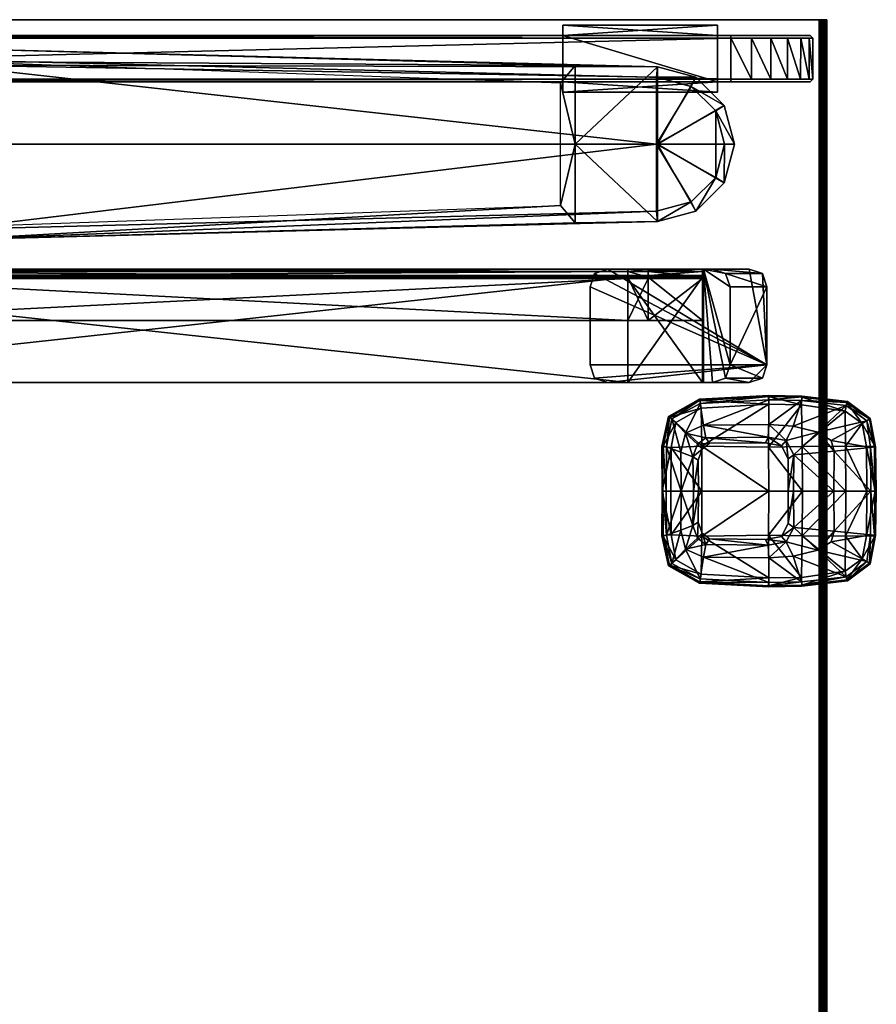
# Model space of a CAD drawing. Header units: inches. Extents: x 491 to 729, y -143 to 65.
# Tile 236 of 256: x 511 to 524, y 17 to 32. Entities that reach past the tile are written whole.
import ezdxf

# ---------------------------------------------------------------- set-up
doc = ezdxf.new("R2010")
doc.units = ezdxf.units.IN
doc.header["$MEASUREMENT"] = 0
doc.layers.add('A-FURN', color=7, linetype='Continuous')
doc.layers.add('CET Default', color=7, linetype='Continuous')
for name, color, linetype, true_color in [('CET color Black', 7, 'Continuous', 0x000000), ('CET color Burlywood2', 7, 'Continuous', 0xedc597), ('CET color Grey23', 7, 'Continuous', 0x393c39), ('CET color Grey51', 7, 'Continuous', 0x768282), ('CET color Grey6', 7, 'Continuous', 0x101010), ('CET color Grey71', 7, 'Continuous', 0xb5b6ba), ('CET color tan', 7, 'Continuous', 0xd4b38d)]:
    doc.layers.add(name, color=color, linetype=linetype, true_color=true_color)

# ---------------------------------------------------------------- blocks, each defined once
blk = doc.blocks.new('*C28')
at = {"layer": 'CET color Black', "linetype": 'Continuous'}
mesh = blk.add_polyface(dxfattribs=at)
corners = [(26.457, -12.566, 27.321), (26.398, -13.612, 27.324), (26.788, -12.617, 27.385), (26.979, -12.653, 27.403), (26.968, -13.604, 27.414), (26.775, -13.611, 27.396), (26.692, -12.129, 27.313), (26.91, -12.342, 27.368), (27.199, -12.268, 27.363), (27.077, -12.523, 27.396), (26.389, -12.554, 27.225), (26.334, -13.613, 27.224), (26.403, -12.557, 27.288), (26.346, -13.613, 27.289), (26.652, -12.082, 27.229), (26.659, -12.093, 27.285), (27.112, -11.98, 27.223), (27.109, -11.997, 27.286), (26.408, -12.557, 27.045), (26.349, -13.61, 27.04), (26.665, -12.097, 27.055), (27.118, -11.996, 27.055), (26.526, -12.579, 26.943), (26.468, -13.613, 26.935), (26.745, -12.192, 26.955), (27.122, -13.61, 26.875), (27.109, -12.588, 26.884), (27.128, -12.122, 26.953), (26.968, -13.604, 27.454), (26.979, -12.653, 27.444), (27.077, -12.523, 27.437), (27.064, -12.709, 27.444), (27.12, -12.052, 27.318)]
mesh.append_faces([[corners[k] for k in face] for face in [(0, 1, 2, 0), (3, 2, 4, 3), (2, 5, 4, 2), (6, 0, 7, 6), (0, 2, 7, 0), (6, 7, 8, 6), (9, 7, 3, 9), (7, 2, 3, 7), (10, 11, 12, 10), (11, 13, 12, 11), (14, 10, 15, 14), (10, 12, 15, 10), (16, 14, 17, 16), (14, 15, 17, 14), (18, 19, 10, 18), (19, 11, 10, 19), (20, 18, 14, 20), (18, 10, 14, 18), (21, 20, 16, 21), (20, 14, 16, 20), (22, 23, 18, 22), (23, 19, 18, 23), (24, 22, 20, 24), (22, 18, 20, 22), (24, 20, 21, 24), (25, 23, 26, 25), (23, 22, 26, 23), (22, 24, 26, 22), (24, 27, 26, 24), (29, 28, 31, 29), (13, 1, 12, 13), (1, 0, 12, 1), (12, 0, 15, 12), (0, 6, 15, 0), (15, 6, 17, 15), (6, 32, 17, 6)]])
mesh.append_faces([[corners[k] for k in face] for face in [(3, 29, 9, 3)]], dxfattribs={"vtx1": -1})
mesh.append_faces([[corners[k] for k in face] for face in [(28, 29, 3, 28), (29, 30, 9, 29)]], dxfattribs={"vtx2": -1})
mesh = blk.add_polyface(dxfattribs=at)
corners = [(27.12, -12.052, 27.318), (26.692, -12.129, 27.313), (27.199, -12.268, 27.363), (27.077, -12.523, 27.396), (27.268, -12.454, 27.389), (26.91, -12.342, 27.368), (27.795, -12.043, 27.318), (27.795, -12.273, 27.364), (27.795, -12.461, 27.392), (27.795, -11.983, 27.211), (27.112, -11.98, 27.223), (27.795, -11.993, 27.28), (27.109, -11.997, 27.286), (27.795, -11.985, 27.06), (27.118, -11.996, 27.055), (27.128, -12.122, 26.953), (26.745, -12.192, 26.955), (27.795, -12.115, 26.952), (27.795, -12.591, 26.886), (27.795, -13.614, 26.87), (27.109, -12.588, 26.884), (27.122, -13.61, 26.875), (27.077, -12.523, 27.437), (27.268, -12.454, 27.43), (27.795, -12.461, 27.433), (27.795, -12.537, 27.434), (28.267, -12.531, 27.432), (26.979, -12.653, 27.444), (27.152, -12.592, 27.438), (27.064, -12.709, 27.444), (27.323, -12.531, 27.432), (27.054, -13.561, 27.454), (27.064, -12.709, 27.563), (27.054, -13.561, 27.563), (27.152, -12.592, 27.563), (27.323, -12.531, 27.563), (27.795, -12.537, 27.563)]
mesh.append_faces([[corners[k] for k in face] for face in [(0, 1, 2, 0), (3, 4, 5, 3), (4, 2, 5, 4), (6, 0, 7, 6), (0, 2, 7, 0), (8, 7, 4, 8), (7, 2, 4, 7), (9, 10, 11, 9), (10, 12, 11, 10), (13, 14, 9, 13), (14, 10, 9, 14), (15, 16, 14, 15), (17, 15, 13, 17), (15, 14, 13, 15), (18, 19, 20, 18), (19, 21, 20, 19), (20, 15, 18, 20), (15, 17, 18, 15), (24, 25, 26, 24), (22, 27, 28, 22), (27, 29, 28, 27), (23, 22, 30, 23), (22, 28, 30, 22), (24, 23, 25, 24), (23, 30, 25, 23), (12, 0, 11, 12), (0, 6, 11, 0)]])
mesh.append_faces([[corners[k] for k in face] for face in [(3, 22, 4, 3), (4, 23, 8, 4), (29, 31, 32, 29), (28, 29, 34, 28), (30, 28, 35, 30), (25, 30, 36, 25)]], dxfattribs={"vtx1": -1})
mesh.append_faces([[corners[k] for k in face] for face in [(22, 23, 4, 22), (23, 24, 8, 23), (31, 33, 32, 31), (29, 32, 34, 29), (28, 34, 35, 28), (30, 35, 36, 30)]], dxfattribs={"vtx2": -1})
mesh = blk.add_polyface(dxfattribs=at)
corners = [(28.898, -12.129, 27.313), (28.68, -12.342, 27.368), (29.133, -12.566, 27.321), (28.802, -12.617, 27.385), (28.47, -12.052, 27.318), (28.391, -12.268, 27.363), (28.513, -12.523, 27.396), (28.322, -12.454, 27.389), (27.795, -12.043, 27.318), (27.795, -12.273, 27.364), (27.795, -12.461, 27.392), (28.938, -12.082, 27.229), (28.931, -12.093, 27.285), (29.201, -12.554, 27.225), (29.187, -12.557, 27.288), (28.478, -11.98, 27.223), (28.481, -11.997, 27.286), (27.795, -11.983, 27.211), (27.795, -11.993, 27.28), (28.925, -12.097, 27.055), (29.182, -12.557, 27.045), (28.472, -11.996, 27.055), (27.795, -11.985, 27.06), (28.845, -12.192, 26.955), (29.064, -12.579, 26.943), (28.462, -12.122, 26.953), (27.795, -12.115, 26.952), (27.795, -12.591, 26.886), (28.481, -12.588, 26.884), (28.322, -12.454, 27.43), (28.513, -12.523, 27.437), (27.795, -12.461, 27.433)]
mesh.append_faces([[corners[k] for k in face] for face in [(0, 1, 2, 0), (1, 3, 2, 1), (4, 5, 0, 4), (5, 1, 0, 5), (6, 1, 7, 6), (1, 5, 7, 1), (8, 9, 4, 8), (9, 5, 4, 9), (10, 7, 9, 10), (7, 5, 9, 7), (11, 12, 13, 11), (12, 14, 13, 12), (15, 16, 11, 15), (16, 12, 11, 16), (17, 18, 15, 17), (18, 16, 15, 18), (19, 11, 20, 19), (11, 13, 20, 11), (21, 15, 19, 21), (15, 11, 19, 15), (22, 17, 21, 22), (17, 15, 21, 17), (23, 19, 24, 23), (19, 20, 24, 19), (25, 21, 23, 25), (21, 19, 23, 21), (26, 22, 25, 26), (22, 21, 25, 22), (27, 26, 25, 27), (28, 25, 23, 28), (12, 0, 14, 12), (0, 2, 14, 0), (16, 4, 12, 16), (4, 0, 12, 4), (18, 8, 16, 18), (8, 4, 16, 8)]])
mesh.append_faces([[corners[k] for k in face] for face in [(7, 10, 29, 7)]], dxfattribs={"vtx1": -1})
mesh.append_faces([[corners[k] for k in face] for face in [(7, 29, 30, 7), (10, 31, 29, 10)]], dxfattribs={"vtx2": -1})
mesh = blk.add_polyface(dxfattribs=at)
corners = [(29.133, -12.566, 27.321), (28.802, -12.617, 27.385), (29.192, -13.612, 27.324), (28.815, -13.611, 27.396), (28.611, -12.653, 27.403), (28.622, -13.604, 27.414), (28.513, -12.523, 27.396), (28.68, -12.342, 27.368), (29.201, -12.554, 27.225), (29.187, -12.557, 27.288), (29.256, -13.613, 27.224), (29.244, -13.613, 27.289), (29.182, -12.557, 27.045), (29.241, -13.61, 27.04), (29.064, -12.579, 26.943), (29.122, -13.613, 26.935), (27.795, -12.591, 26.886), (28.481, -12.588, 26.884), (27.795, -13.614, 26.87), (28.468, -13.61, 26.875), (28.462, -12.122, 26.953), (28.845, -12.192, 26.955), (28.611, -12.653, 27.444), (28.622, -13.604, 27.454), (28.513, -12.523, 27.437), (28.322, -12.454, 27.389), (28.536, -13.561, 27.454), (28.526, -12.709, 27.444), (28.438, -12.592, 27.438), (28.322, -12.454, 27.43), (28.267, -12.531, 27.432), (27.795, -12.461, 27.433), (28.536, -13.561, 27.563), (28.526, -12.709, 27.563), (28.438, -12.592, 27.563), (28.267, -12.531, 27.563), (27.795, -12.537, 27.434), (27.795, -12.537, 27.563)]
mesh.append_faces([[corners[k] for k in face] for face in [(0, 1, 2, 0), (1, 3, 2, 1), (4, 5, 1, 4), (5, 3, 1, 5), (6, 4, 7, 6), (4, 1, 7, 4), (8, 9, 10, 8), (9, 11, 10, 9), (12, 8, 13, 12), (8, 10, 13, 8), (14, 12, 15, 14), (12, 13, 15, 12), (16, 17, 18, 16), (17, 19, 18, 17), (17, 16, 20, 17), (19, 17, 15, 19), (17, 14, 15, 17), (14, 17, 21, 14), (23, 22, 26, 23), (22, 27, 26, 22), (22, 24, 27, 22), (24, 28, 27, 24), (24, 29, 28, 24), (29, 30, 28, 29), (29, 31, 30, 29), (9, 0, 11, 9), (0, 2, 11, 0)]])
mesh.append_faces([[corners[k] for k in face] for face in [(4, 6, 22, 4), (6, 25, 24, 6), (26, 27, 32, 26), (27, 28, 33, 27), (28, 30, 34, 28), (30, 36, 35, 30)]], dxfattribs={"vtx1": -1})
mesh.append_faces([[corners[k] for k in face] for face in [(4, 22, 23, 4), (6, 24, 22, 6), (27, 33, 32, 27), (28, 34, 33, 28), (30, 35, 34, 30), (36, 37, 35, 36)]], dxfattribs={"vtx2": -1})
mesh = blk.add_polyface(dxfattribs=at)
corners = [(27.795, -13.992, 27.429), (27.242, -13.993, 27.425), (27.795, -14.607, 27.406), (26.398, -13.612, 27.324), (26.407, -14.114, 27.323), (26.775, -13.611, 27.396), (26.8, -13.987, 27.399), (26.968, -13.604, 27.414), (27.02, -13.878, 27.415), (26.893, -14.361, 27.406), (26.788, -12.617, 27.385), (26.334, -13.613, 27.224), (26.343, -14.119, 27.222), (26.346, -13.613, 27.289), (26.356, -14.122, 27.288), (26.349, -13.61, 27.04), (26.36, -14.119, 27.038), (26.468, -13.613, 26.935), (26.476, -14.114, 26.936), (27.795, -13.614, 26.87), (27.795, -14.126, 26.872), (27.122, -13.61, 26.875), (27.111, -14.122, 26.876), (27.795, -13.992, 27.469), (27.242, -13.993, 27.466), (27.02, -13.878, 27.456), (26.968, -13.604, 27.454), (26.979, -12.653, 27.403), (27.3, -13.91, 27.464), (27.795, -13.909, 27.467), (27.054, -13.561, 27.454), (27.1, -13.806, 27.455), (27.064, -12.709, 27.444), (27.3, -13.91, 27.563), (27.054, -13.561, 27.563), (27.1, -13.806, 27.563)]
mesh.append_faces([[corners[k] for k in face] for face in [(0, 1, 2, 0), (3, 4, 5, 3), (4, 6, 5, 4), (7, 5, 8, 7), (5, 6, 8, 5), (1, 8, 9, 1), (8, 6, 9, 8), (3, 5, 10, 3), (11, 12, 13, 11), (12, 14, 13, 12), (15, 16, 11, 15), (16, 12, 11, 16), (17, 18, 15, 17), (18, 16, 15, 18), (19, 20, 21, 19), (20, 22, 21, 20), (22, 18, 21, 22), (18, 17, 21, 18), (24, 23, 28, 24), (23, 29, 28, 23), (26, 25, 30, 26), (25, 31, 30, 25), (25, 24, 31, 25), (24, 28, 31, 24), (26, 30, 32, 26), (14, 4, 13, 14), (4, 3, 13, 4)]])
mesh.append_faces([[corners[k] for k in face] for face in [(0, 23, 1, 0), (8, 25, 7, 8), (1, 24, 8, 1), (7, 26, 27, 7), (28, 29, 33, 28), (30, 31, 34, 30), (31, 28, 35, 31)]], dxfattribs={"vtx1": -1})
mesh.append_faces([[corners[k] for k in face] for face in [(23, 24, 1, 23), (25, 26, 7, 25), (24, 25, 8, 24), (31, 35, 34, 31), (28, 33, 35, 28)]], dxfattribs={"vtx2": -1})
mesh = blk.add_polyface(dxfattribs=at)
corners = [(27.795, -13.992, 27.429), (27.795, -14.607, 27.406), (28.348, -13.993, 27.425), (29.192, -13.612, 27.324), (28.815, -13.611, 27.396), (29.183, -14.114, 27.323), (28.79, -13.987, 27.399), (28.622, -13.604, 27.414), (28.57, -13.878, 27.415), (28.697, -14.361, 27.406), (29.256, -13.613, 27.224), (29.244, -13.613, 27.289), (29.247, -14.119, 27.222), (29.234, -14.122, 27.288), (29.241, -13.61, 27.04), (29.23, -14.119, 27.038), (29.122, -13.613, 26.935), (29.114, -14.114, 26.936), (27.795, -13.614, 26.87), (28.468, -13.61, 26.875), (27.795, -14.126, 26.872), (28.479, -14.122, 26.876), (27.795, -13.992, 27.469), (28.348, -13.993, 27.466), (28.57, -13.878, 27.456), (28.622, -13.604, 27.454), (28.611, -12.653, 27.403), (27.795, -13.909, 27.467), (28.29, -13.91, 27.464), (28.49, -13.806, 27.455), (28.536, -13.561, 27.454), (27.795, -13.909, 27.563), (28.29, -13.91, 27.563), (28.49, -13.806, 27.563), (28.536, -13.561, 27.563), (27.3, -13.91, 27.563)]
mesh.append_faces([[corners[k] for k in face] for face in [(0, 1, 2, 0), (3, 4, 5, 3), (4, 6, 5, 4), (7, 8, 4, 7), (8, 6, 4, 8), (2, 9, 8, 2), (9, 6, 8, 9), (10, 11, 12, 10), (11, 13, 12, 11), (14, 10, 15, 14), (10, 12, 15, 10), (16, 14, 17, 16), (14, 15, 17, 14), (18, 19, 20, 18), (19, 21, 20, 19), (21, 19, 17, 21), (19, 16, 17, 19), (22, 23, 27, 22), (23, 28, 27, 23), (24, 25, 29, 24), (25, 30, 29, 25), (23, 24, 28, 23), (24, 29, 28, 24), (11, 3, 13, 11), (3, 5, 13, 3)]])
mesh.append_faces([[corners[k] for k in face] for face in [(0, 2, 22, 0), (8, 7, 24, 8), (2, 8, 23, 2), (7, 26, 25, 7), (27, 28, 31, 27), (29, 30, 33, 29), (28, 29, 32, 28)]], dxfattribs={"vtx1": -1})
mesh.append_faces([[corners[k] for k in face] for face in [(2, 23, 22, 2), (7, 25, 24, 7), (8, 24, 23, 8), (28, 32, 31, 28), (30, 34, 33, 30), (29, 33, 32, 29), (27, 31, 35, 27)]], dxfattribs={"vtx2": -1})
mesh = blk.add_polyface(dxfattribs=at)
corners = [(27.126, -15.169, 27.32), (27.795, -15.173, 27.32), (27.185, -14.611, 27.406), (27.795, -14.607, 27.406), (27.242, -13.993, 27.425), (26.718, -15.11, 27.314), (27.02, -14.563, 27.406), (26.485, -14.796, 27.318), (26.893, -14.361, 27.406), (26.407, -14.114, 27.323), (26.8, -13.987, 27.399), (26.426, -14.814, 27.226), (26.683, -15.161, 27.225), (26.442, -14.818, 27.287), (26.691, -15.152, 27.284), (26.343, -14.119, 27.222), (26.356, -14.122, 27.288), (26.44, -14.805, 27.047), (26.694, -15.15, 27.067), (26.36, -14.119, 27.038), (26.573, -14.78, 26.944), (26.762, -15.041, 26.955), (26.476, -14.114, 26.936), (27.795, -14.789, 26.897), (27.795, -15.109, 26.953), (27.108, -14.785, 26.894), (27.11, -15.103, 26.953), (27.795, -14.126, 26.872), (27.111, -14.122, 26.876), (27.795, -15.235, 27.29), (27.12, -15.228, 27.287)]
mesh.append_faces([[corners[k] for k in face] for face in [(0, 1, 2, 0), (1, 3, 2, 1), (4, 2, 3, 4), (5, 0, 6, 5), (0, 2, 6, 0), (7, 5, 8, 7), (5, 6, 8, 5), (9, 7, 10, 9), (7, 8, 10, 7), (4, 8, 2, 4), (8, 6, 2, 8), (11, 12, 13, 11), (12, 14, 13, 12), (15, 11, 16, 15), (11, 13, 16, 11), (17, 18, 11, 17), (18, 12, 11, 18), (19, 17, 15, 19), (17, 11, 15, 17), (20, 21, 17, 20), (21, 18, 17, 21), (22, 20, 19, 22), (20, 17, 19, 20), (23, 24, 25, 23), (24, 26, 25, 24), (27, 23, 28, 27), (23, 25, 28, 23), (25, 20, 28, 25), (20, 22, 28, 20), (26, 21, 25, 26), (21, 20, 25, 21), (29, 1, 30, 29), (1, 0, 30, 1), (30, 0, 14, 30), (0, 5, 14, 0), (14, 5, 13, 14), (5, 7, 13, 5), (13, 7, 16, 13), (7, 9, 16, 7)]])
mesh = blk.add_polyface(dxfattribs=at)
corners = [(28.464, -15.169, 27.32), (28.405, -14.611, 27.406), (27.795, -15.173, 27.32), (27.795, -14.607, 27.406), (28.348, -13.993, 27.425), (28.872, -15.11, 27.314), (28.57, -14.563, 27.406), (29.105, -14.796, 27.318), (28.697, -14.361, 27.406), (29.183, -14.114, 27.323), (28.79, -13.987, 27.399), (29.164, -14.814, 27.226), (29.148, -14.818, 27.287), (28.907, -15.161, 27.225), (28.899, -15.152, 27.284), (29.247, -14.119, 27.222), (29.234, -14.122, 27.288), (29.15, -14.805, 27.047), (28.896, -15.15, 27.067), (29.23, -14.119, 27.038), (29.017, -14.78, 26.944), (28.828, -15.041, 26.955), (29.114, -14.114, 26.936), (27.795, -14.789, 26.897), (28.482, -14.785, 26.894), (27.795, -15.109, 26.953), (28.48, -15.103, 26.953), (27.795, -14.126, 26.872), (28.479, -14.122, 26.876), (28.47, -15.228, 27.287), (27.795, -15.235, 27.29)]
mesh.append_faces([[corners[k] for k in face] for face in [(0, 1, 2, 0), (1, 3, 2, 1), (3, 1, 4, 3), (5, 6, 0, 5), (6, 1, 0, 6), (7, 8, 5, 7), (8, 6, 5, 8), (9, 10, 7, 9), (10, 8, 7, 10), (4, 1, 8, 4), (1, 6, 8, 1), (11, 12, 13, 11), (12, 14, 13, 12), (15, 16, 11, 15), (16, 12, 11, 16), (17, 11, 18, 17), (11, 13, 18, 11), (19, 15, 17, 19), (15, 11, 17, 15), (20, 17, 21, 20), (17, 18, 21, 17), (22, 19, 20, 22), (19, 17, 20, 19), (23, 24, 25, 23), (24, 26, 25, 24), (27, 28, 23, 27), (28, 24, 23, 28), (24, 28, 20, 24), (28, 22, 20, 28), (26, 24, 21, 26), (24, 20, 21, 24), (29, 0, 30, 29), (0, 2, 30, 0), (14, 5, 29, 14), (5, 0, 29, 5), (12, 7, 14, 12), (7, 5, 14, 7), (16, 9, 12, 16), (9, 7, 12, 9)]])
at = {"layer": 'CET color Burlywood2', "linetype": 'Continuous'}
mesh = blk.add_polyface(dxfattribs=at)
corners = [(35, 14.5, 28.5), (35, -14.382, 28.5), (35, -14.382, 27.563), (35, 14.5, 27.563)]
mesh.append_faces([[corners[k] for k in face] for face in [(0, 2, 3, 0)]], dxfattribs={"vtx0": -1, "vtx3": -1})
mesh.append_faces([[corners[k] for k in face] for face in [(0, 1, 2, 0)]], dxfattribs={"vtx2": -1})
mesh = blk.add_polyface(dxfattribs=at)
corners = [(35, -14.382, 27.563), (35, -14.478, 27.585), (35, -14.462, 27.572), (35, -14.444, 27.562), (35, -14.423, 27.557), (35, -14.402, 27.558), (-35, -14.382, 27.563), (-35, -14.417, 28.49), (-35, -14.382, 28.5), (-35, -14.449, 28.473), (-35, -14.478, 28.449), (-35, -14.5, 28.42), (-35, -14.5, 27.643), (-35, -14.497, 27.622), (-35, -14.49, 27.603), (-35, -14.478, 27.585), (-35, -14.462, 27.572), (-35, -14.444, 27.562), (-35, -14.423, 27.557), (-35, -14.402, 27.558), (35, -14.382, 28.5), (35, -14.417, 28.49), (35, -14.449, 28.473), (35, -14.478, 28.449), (35, -14.5, 28.42), (35, -14.5, 27.643), (35, -14.497, 27.622), (35, -14.49, 27.603)]
mesh.append_faces([[corners[k] for k in face] for face in [(0, 1, 2, 0), (0, 2, 3, 0), (0, 3, 4, 0), (6, 9, 7, 6), (6, 10, 9, 6), (6, 11, 10, 6), (6, 12, 11, 6), (6, 13, 12, 6), (6, 16, 15, 6), (6, 17, 16, 6), (6, 18, 17, 6), (0, 21, 22, 0), (0, 22, 23, 0), (0, 23, 24, 0), (0, 24, 25, 0), (0, 25, 26, 0)]], dxfattribs={"vtx0": -1, "vtx2": -1, "vtx3": -1})
mesh.append_faces([[corners[k] for k in face] for face in [(0, 4, 5, 0), (6, 7, 8, 6), (6, 15, 14, 6), (0, 8, 20, 0), (20, 7, 21, 20), (21, 9, 22, 21), (22, 10, 23, 22), (23, 11, 24, 23), (24, 12, 25, 24), (25, 13, 26, 25), (26, 14, 27, 26), (27, 15, 1, 27), (1, 16, 2, 1), (2, 17, 3, 2), (3, 18, 4, 3), (4, 19, 5, 4), (5, 6, 0, 5), (0, 26, 27, 0)]], dxfattribs={"vtx0": -1, "vtx3": -1})
mesh.append_faces([[corners[k] for k in face] for face in [(6, 14, 13, 6), (6, 19, 18, 6), (0, 6, 8, 0), (20, 8, 7, 20), (21, 7, 9, 21), (22, 9, 10, 22), (23, 10, 11, 23), (24, 11, 12, 24), (25, 12, 13, 25), (26, 13, 14, 26), (27, 14, 15, 27), (1, 15, 16, 1), (2, 16, 17, 2), (3, 17, 18, 3), (4, 18, 19, 4), (5, 19, 6, 5), (0, 20, 21, 0), (0, 27, 1, 0)]], dxfattribs={"vtx2": -1})
at = {"layer": 'CET color Grey23', "linetype": 'Continuous'}
mesh = blk.add_polyface(dxfattribs=at)
corners = [(30.571, 1.045, 26.69), (31.016, 1.045, 26.928), (30.541, 1.045, 26.824), (27.752, 1.045, 26.59), (28.798, 1.045, 27.04), (27.752, 1.044, 27.039), (29.582, 1.045, 26.59), (30.095, 1.045, 26.729), (29.582, 1.044, 26.728), (27.173, 1.045, 26.59), (27.173, 1.044, 27.038), (29.506, 1.044, 26.728), (29.506, 1.044, 26.971), (28.798, 1.045, 26.59), (31.091, -11.771, 26.731), (31.092, -11.457, 26.718), (31.078, -11.457, 26.684), (31.077, -11.771, 26.697), (31.044, -11.457, 26.67), (31.044, -11.771, 26.683), (30.401, -11.457, 26.67), (30.401, -11.771, 26.683), (30.401, -11.457, 26.572), (30.401, -11.771, 26.585), (31.063, -11.457, 26.572), (31.063, -11.771, 26.585), (31.153, -11.457, 26.609), (31.152, -11.771, 26.622), (31.19, -11.457, 26.698), (31.189, -11.771, 26.711), (31.187, -11.457, 27.368), (29.457, -11.457, 27.394), (29.457, 3.269, 27.394), (31.044, 3.269, 27.394), (31.044, -11.457, 27.394), (31.076, 3.269, 27.381), (31.076, -11.457, 27.381), (31.089, 3.269, 27.348), (31.089, -11.457, 27.348), (31.092, 1.312, 25.202), (31.078, 1.312, 25.168), (31.044, 1.312, 25.154), (30.401, 1.312, 25.154), (30.401, 1.312, 25.056), (31.063, 1.312, 25.056), (31.153, 1.312, 25.093), (31.19, 1.312, 25.182), (31.187, 3.269, 27.368), (31.151, 3.269, 27.456), (31.151, -11.457, 27.456), (31.063, 3.269, 27.492), (31.063, -11.457, 27.492), (29.457, 3.269, 27.492), (29.457, -11.457, 27.492)]
mesh.append_faces([[corners[k] for k in face] for face in [(0, 1, 2, 0), (3, 4, 5, 3), (6, 7, 8, 6), (9, 3, 5, 9), (9, 5, 10, 9), (11, 12, 4, 11), (11, 4, 13, 11), (13, 6, 8, 13), (13, 8, 11, 13), (14, 15, 16, 14), (14, 16, 17, 14), (17, 16, 18, 17), (17, 18, 19, 17), (19, 18, 20, 19), (19, 20, 21, 19), (25, 24, 26, 25), (27, 26, 28, 27), (29, 28, 30, 29), (31, 33, 34, 31), (34, 33, 35, 34), (34, 35, 36, 34), (36, 37, 38, 36), (38, 37, 39, 38), (38, 39, 15, 38), (15, 39, 40, 15), (15, 40, 16, 15), (16, 40, 41, 16), (16, 41, 18, 16), (18, 41, 42, 18), (18, 42, 20, 18), (26, 45, 46, 26), (26, 46, 28, 26), (28, 46, 47, 28), (28, 47, 30, 28), (30, 48, 49, 30), (49, 50, 51, 49), (51, 52, 53, 51)]])
mesh.append_faces([[corners[k] for k in face] for face in [(20, 43, 22, 20), (22, 44, 24, 22), (24, 45, 26, 24), (53, 32, 31, 53)]], dxfattribs={"vtx0": -1, "vtx3": -1})
mesh.append_faces([[corners[k] for k in face] for face in [(31, 32, 33, 31), (36, 35, 37, 36), (30, 47, 48, 30), (49, 48, 50, 49), (51, 50, 52, 51)]], dxfattribs={"vtx1": -1})
mesh.append_faces([[corners[k] for k in face] for face in [(21, 20, 22, 21), (23, 22, 24, 23), (20, 42, 43, 20), (22, 43, 44, 22), (24, 44, 45, 24), (53, 52, 32, 53)]], dxfattribs={"vtx2": -1})
mesh = blk.add_polyface(dxfattribs=at)
corners = [(31.918, -11.91, 0.305), (31.918, -11.91, 1.219), (31.894, -10.654, 0.305), (34.278, -11.91, 1.219), (34.302, -10.654, 0.305), (34.56, -1.062, 0.996), (34.56, -1.062, 2.217), (34.639, 1.471, 1.049), (34.307, -1.07, 2.427), (33.098, -1.07, 2.464), (33.098, -11.899, 1.442), (34.121, -11.899, 1.444), (34.639, 1.471, 2.36), (31.638, -1.062, 2.217), (32.075, -11.899, 1.444), (31.795, -1.07, 2.427), (33.098, 1.471, 2.64), (34.48, 1.471, 2.549), (32.217, -12.426, 1.391), (31.638, -1.062, 0.996), (34.278, -11.91, 0.305), (33.098, -11.91, 0.305), (33.098, -10.654, 0.305), (31.716, 1.471, 2.549), (31.557, 1.471, 2.36), (31.83, -1.058, 0.997), (31.557, 1.471, 1.049), (32.162, -10.429, 0.315), (34.03, -10.429, 0.315), (33.096, -10.429, 0.315), (34.362, -1.058, 0.997), (34.542, 1.475, 1.049)]
mesh.append_faces([[corners[k] for k in face] for face in [(0, 1, 2, 0), (3, 4, 5, 3), (5, 6, 3, 5), (6, 5, 7, 6), (8, 9, 10, 8), (10, 11, 8, 10), (3, 6, 8, 3), (8, 11, 3, 8), (8, 6, 12, 8), (13, 1, 14, 13), (14, 15, 13, 14), (16, 9, 8, 16), (8, 17, 16, 8), (15, 14, 10, 15), (10, 9, 15, 10), (10, 14, 18, 10), (1, 13, 19, 1), (19, 2, 1, 19), (3, 20, 4, 3), (15, 9, 16, 15), (15, 23, 24, 15), (24, 13, 15, 24), (25, 19, 26, 25), (19, 25, 27, 19), (27, 2, 19, 27), (4, 28, 30, 4), (30, 5, 4, 30), (5, 30, 31, 5)]])
mesh.append_faces([[corners[k] for k in face] for face in [(20, 21, 22, 20), (22, 21, 0, 22)]], dxfattribs={"vtx0": -1, "vtx1": -1, "vtx2": -1, "vtx3": -1})
mesh.append_faces([[corners[k] for k in face] for face in [(22, 29, 28, 22)]], dxfattribs={"vtx0": -1, "vtx2": -1, "vtx3": -1})
mesh.append_faces([[corners[k] for k in face] for face in [(27, 29, 22, 27)]], dxfattribs={"vtx1": -1, "vtx2": -1})
mesh.append_faces([[corners[k] for k in face] for face in [(22, 4, 20, 22), (28, 4, 22, 28), (0, 2, 22, 0), (22, 2, 27, 22)]], dxfattribs={"vtx2": -1})
mesh = blk.add_polyface(dxfattribs=at)
corners = [(30.919, -13.585, 27.59), (29.727, -13.585, 27.59), (29.727, -13.585, 27.492), (30.919, -13.585, 27.492), (29.457, -12.615, 27.492), (29.457, -13.315, 27.492), (29.457, -13.315, 27.59), (29.457, -11.153, 27.59), (29.457, -11.153, 27.492), (29.727, -10.883, 27.59), (30.919, -10.883, 27.59), (30.919, -10.883, 27.492), (29.727, -10.883, 27.492), (31.189, -12.615, 27.492), (31.189, -11.153, 27.492), (31.189, -11.153, 27.59), (31.189, -13.315, 27.59), (31.189, -13.315, 27.492), (29.727, -13.02, 26.59), (30.919, -13.02, 26.59), (29.457, -12.615, 26.59), (29.457, -12.75, 26.59), (31.189, -12.615, 26.59), (31.189, -12.75, 26.59), (31.122, -13.517, 27.492), (31.122, -13.517, 27.59), (29.524, -13.517, 27.492), (29.524, -12.952, 26.59), (31.122, -12.952, 26.59), (29.524, -13.517, 27.59), (29.524, -10.95, 27.59), (29.524, -10.95, 27.492), (31.122, -10.95, 27.59), (31.122, -10.95, 27.492)]
mesh.append_faces([[corners[k] for k in face] for face in [(18, 2, 26, 18), (18, 26, 27, 18), (3, 19, 28, 3), (3, 28, 24, 3), (27, 26, 5, 27), (27, 5, 21, 27), (24, 28, 23, 24), (24, 23, 17, 24)]])
mesh.append_faces([[corners[k] for k in face] for face in [(4, 5, 6, 4), (6, 8, 4, 6), (13, 15, 16, 13), (5, 4, 20, 5), (22, 28, 19, 22), (22, 19, 18, 22), (22, 18, 27, 22), (22, 27, 21, 22), (1, 25, 16, 1), (1, 16, 15, 1), (1, 15, 32, 1), (1, 32, 10, 1), (1, 10, 9, 1), (1, 9, 30, 1), (1, 30, 7, 1), (1, 7, 6, 1)]], dxfattribs={"vtx0": -1, "vtx2": -1, "vtx3": -1})
mesh.append_faces([[corners[k] for k in face] for face in [(0, 2, 3, 0), (9, 11, 12, 9), (3, 18, 19, 3), (5, 20, 21, 5), (22, 17, 23, 22), (20, 13, 22, 20), (0, 24, 25, 0), (2, 29, 26, 2), (25, 17, 16, 25), (26, 6, 5, 26), (22, 21, 20, 22), (8, 30, 31, 8), (11, 32, 33, 11), (31, 9, 12, 31), (33, 15, 14, 33), (1, 6, 29, 1)]], dxfattribs={"vtx0": -1, "vtx3": -1})
mesh.append_faces([[corners[k] for k in face] for face in [(16, 17, 13, 16), (22, 13, 17, 22)]], dxfattribs={"vtx1": -1, "vtx2": -1})
mesh.append_faces([[corners[k] for k in face] for face in [(0, 1, 2, 0), (6, 7, 8, 6), (9, 10, 11, 9), (13, 14, 15, 13), (3, 2, 18, 3), (20, 4, 13, 20), (0, 3, 24, 0), (2, 1, 29, 2), (25, 24, 17, 25), (26, 29, 6, 26), (22, 23, 28, 22), (8, 7, 30, 8), (11, 10, 32, 11), (31, 30, 9, 31), (33, 32, 15, 33), (1, 0, 25, 1)]], dxfattribs={"vtx2": -1})
mesh = blk.add_polyface(dxfattribs=at)
corners = [(29.457, -12.6, 27.492), (29.457, -12.6, 27.394), (31.043, -12.6, 27.394), (31.063, -12.6, 27.492), (31.076, -12.6, 27.381), (31.151, -12.6, 27.456), (31.089, -12.6, 27.348), (31.187, -12.6, 27.368), (31.089, -12.6, 26.733), (31.187, -12.6, 26.714), (31.091, -11.771, 26.731), (31.189, -11.771, 26.711), (31.076, -12.6, 26.701), (31.151, -12.6, 26.626), (31.077, -11.771, 26.697), (31.152, -11.771, 26.622), (31.043, -12.6, 26.687), (31.063, -12.6, 26.589), (31.044, -11.771, 26.683), (31.063, -11.771, 26.585), (30.401, -12.6, 26.687), (30.401, -12.6, 26.589), (30.401, -11.771, 26.683), (30.401, -11.771, 26.585), (29.457, -11.457, 27.394), (31.044, -11.457, 27.394), (31.076, -11.457, 27.381), (31.089, -11.457, 27.348), (31.092, -11.457, 26.718), (30.401, -11.457, 26.572), (31.063, -11.457, 26.572), (31.153, -11.457, 26.609), (31.19, -11.457, 26.698), (31.187, -11.457, 27.368), (31.151, -11.457, 27.456), (31.063, -11.457, 27.492), (29.457, -11.457, 27.492)]
mesh.append_faces([[corners[k] for k in face] for face in [(7, 6, 8, 7), (7, 8, 9, 7), (6, 10, 8, 6), (7, 9, 11, 7), (9, 8, 12, 9), (9, 12, 13, 9), (8, 10, 14, 8), (8, 14, 12, 8), (11, 9, 13, 11), (11, 13, 15, 11), (12, 14, 18, 12), (12, 18, 16, 12), (15, 13, 17, 15), (15, 17, 19, 15), (1, 24, 25, 1), (1, 25, 2, 1), (2, 25, 26, 2), (2, 26, 4, 2), (4, 26, 27, 4), (4, 27, 6, 4), (6, 27, 28, 6), (6, 28, 10, 6), (19, 31, 15, 19), (15, 32, 11, 15), (11, 33, 7, 11), (7, 33, 34, 7), (7, 34, 5, 7), (5, 34, 35, 5), (5, 35, 3, 5), (3, 35, 36, 3), (3, 36, 0, 3)]])
mesh.append_faces([[corners[k] for k in face] for face in [(0, 2, 3, 0), (3, 4, 5, 3)]], dxfattribs={"vtx0": -1, "vtx1": -1, "vtx3": -1})
mesh.append_faces([[corners[k] for k in face] for face in [(3, 2, 4, 3), (5, 4, 6, 5)]], dxfattribs={"vtx0": -1, "vtx2": -1, "vtx3": -1})
mesh.append_faces([[corners[k] for k in face] for face in [(5, 6, 7, 5), (13, 16, 17, 13), (17, 20, 21, 17), (16, 22, 20, 16), (19, 21, 23, 19), (22, 21, 20, 22), (22, 29, 23, 22), (23, 30, 19, 23), (0, 24, 1, 0)]], dxfattribs={"vtx0": -1, "vtx3": -1})
mesh.append_faces([[corners[k] for k in face] for face in [(0, 1, 2, 0), (13, 12, 16, 13), (17, 16, 20, 17), (16, 18, 22, 16), (19, 17, 21, 19), (22, 23, 21, 22), (0, 36, 24, 0)]], dxfattribs={"vtx2": -1})
mesh = blk.add_polyface(dxfattribs=at)
corners = [(33.688, -12.932, 0.305), (33.688, -12.932, 1.161), (33.098, -13.09, 1.157), (33.098, -13.09, 0.305), (34.12, -12.5, 0.305), (34.12, -12.5, 1.178), (34.278, -11.91, 0.305), (34.278, -11.91, 1.219), (31.918, -11.91, 0.305), (32.076, -12.5, 0.305), (32.076, -12.5, 1.178), (31.918, -11.91, 1.219), (32.508, -12.932, 0.305), (32.508, -12.932, 1.161), (33.607, -12.802, 1.357), (33.098, -11.899, 1.442), (32.589, -12.802, 1.357), (33.098, -12.938, 1.345), (33.979, -12.426, 1.395), (34.121, -11.899, 1.444), (32.217, -12.426, 1.391), (32.075, -11.899, 1.444), (33.098, -11.91, 0.305)]
mesh.append_faces([[corners[k] for k in face] for face in [(0, 1, 2, 0), (2, 3, 0, 2), (4, 5, 1, 4), (1, 0, 4, 1), (9, 12, 13, 9), (13, 10, 9, 13), (12, 3, 2, 12), (2, 13, 12, 2), (14, 15, 16, 14), (16, 17, 14, 16), (2, 1, 14, 2), (14, 17, 2, 14), (1, 5, 18, 1), (18, 14, 1, 18), (5, 7, 19, 5), (19, 18, 5, 19), (11, 10, 20, 11), (20, 21, 11, 20), (10, 13, 16, 10), (16, 20, 10, 16), (13, 2, 17, 13), (17, 16, 13, 17), (20, 16, 15, 20), (18, 19, 15, 18), (15, 14, 18, 15)]])
mesh.append_faces([[corners[k] for k in face] for face in [(22, 6, 4, 22), (22, 12, 9, 22), (22, 0, 3, 22)]], dxfattribs={"vtx0": -1, "vtx2": -1, "vtx3": -1})
mesh.append_faces([[corners[k] for k in face] for face in [(4, 0, 22, 4), (9, 8, 22, 9), (3, 12, 22, 3)]], dxfattribs={"vtx1": -1, "vtx2": -1})
mesh.append_faces([[corners[k] for k in face] for face in [(6, 7, 5, 6), (5, 4, 6, 5), (8, 9, 10, 8), (10, 11, 8, 10)]], dxfattribs={"vtx2": -1})
at = {"layer": 'CET color Grey6', "linetype": 'Continuous'}
mesh = blk.add_polyface(dxfattribs=at)
corners = [(28.907, -15.161, 27.225), (28.899, -15.152, 27.284), (28.474, -15.245, 27.221), (28.47, -15.228, 27.287), (28.896, -15.15, 27.067), (28.481, -15.232, 27.062), (28.828, -15.041, 26.955), (28.48, -15.103, 26.953), (26.683, -15.161, 27.225), (27.116, -15.245, 27.221), (26.691, -15.152, 27.284), (27.12, -15.228, 27.287), (26.694, -15.15, 27.067), (27.109, -15.232, 27.062), (26.762, -15.041, 26.955), (27.11, -15.103, 26.953), (27.795, -15.255, 27.226), (27.795, -15.235, 27.29), (27.795, -15.24, 27.061), (27.795, -15.109, 26.953)]
mesh.append_faces([[corners[k] for k in face] for face in [(0, 1, 2, 0), (1, 3, 2, 1), (0, 2, 4, 0), (2, 5, 4, 2), (4, 5, 6, 4), (5, 7, 6, 5), (8, 9, 10, 8), (9, 11, 10, 9), (8, 12, 9, 8), (12, 13, 9, 12), (12, 14, 13, 12), (14, 15, 13, 14), (16, 2, 17, 16), (2, 3, 17, 2), (18, 5, 16, 18), (5, 2, 16, 5), (19, 7, 18, 19), (7, 5, 18, 7), (16, 17, 9, 16), (17, 11, 9, 17), (18, 16, 13, 18), (16, 9, 13, 16), (19, 18, 15, 19), (18, 13, 15, 18)]])
at = {"layer": 'CET color tan', "linetype": 'Continuous'}
mesh = blk.add_polyface(dxfattribs=at)
corners = [(-35, -14.382, 28.5), (35, -14.382, 28.5), (35, 14.5, 28.5), (-35, 14.5, 28.5)]
mesh.append_faces([[corners[k] for k in face] for face in [(0, 2, 3, 0)]], dxfattribs={"vtx0": -1, "vtx3": -1})
mesh.append_faces([[corners[k] for k in face] for face in [(0, 1, 2, 0)]], dxfattribs={"vtx2": -1})
mesh = blk.add_polyface(dxfattribs=at)
corners = [(-35, -14.382, 27.563), (35, 14.5, 27.563), (35, -14.382, 27.563), (-35, 14.5, 27.563)]
mesh.append_faces([[corners[k] for k in face] for face in [(0, 1, 2, 0)]], dxfattribs={"vtx0": -1, "vtx3": -1})
mesh.append_faces([[corners[k] for k in face] for face in [(0, 3, 1, 0)]], dxfattribs={"vtx2": -1})
blk = doc.blocks.new('*C27')
at = {"layer": 'A-FURN', "linetype": 'Continuous', "rotation": 89.99999999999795}
blk.add_blockref('*C28', (508.69, -2.643), dxfattribs=at)
blk = doc.blocks.new('*C19')
at = {"layer": 'CET color Grey51', "linetype": 'Continuous'}
mesh = blk.add_polyface(dxfattribs=at)
corners = [(34.146, 12.38, 1.526), (34.146, 12.38, 0.051), (34.146, -13.116, 0.051), (34.146, -13.116, 1.526), (34.146, 12.38, 26.514), (34.146, -13.116, 26.514), (34.814, 13.575, 26.928), (34.186, 13.632, 26.516), (34.186, 13.575, 26.928), (34.814, 13.632, 26.516), (34.814, 13.448, 27.312), (34.186, 13.448, 27.311), (34.814, 13.248, 27.619), (34.186, 13.248, 27.618), (34.186, 12.695, 27.982), (34.814, 12.695, 27.984), (34.186, 12.99, 27.853), (34.814, 12.99, 27.854), (34.814, 12.382, 28.04), (34.186, 12.382, 28.037), (34.146, 13.414, 27.286), (34.146, 13.537, 26.913), (34.146, 13.592, 26.514), (34.854, 12.684, 27.937), (34.854, 12.38, 26.514), (34.854, 12.97, 27.812), (34.854, 12.38, 27.991), (34.854, 13.592, 1.526), (34.814, 13.632, 1.524), (34.854, 13.592, 26.514), (34.146, 13.592, 1.526), (34.146, 12.97, 27.811), (34.146, 13.22, 27.583), (34.854, 13.537, 26.914), (34.854, 13.414, 27.286), (34.854, 13.22, 27.584), (34.146, 12.38, 27.989), (34.146, 12.684, 27.935), (34.186, 13.632, 1.524), (34.854, -13.116, 26.514), (34.854, -13.116, 1.526), (34.854, 12.38, 1.526), (34.814, 13.575, 1.112), (34.186, 13.575, 1.112), (34.814, 13.448, 0.728), (34.186, 13.448, 0.729), (34.814, 13.248, 0.421), (34.186, 13.248, 0.422), (34.814, 12.695, 0.056), (34.186, 12.99, 0.187), (34.814, 12.99, 0.186), (34.186, 12.695, 0.058), (34.814, 12.382, 0), (34.186, 12.382, 0.002), (34.814, -13.118, 0), (34.854, 12.38, 0.049), (34.854, -13.116, 0.049), (34.146, 13.537, 1.127), (34.146, 13.414, 0.754), (34.854, 12.684, 0.103), (34.854, 12.97, 0.228), (34.146, 13.22, 0.457), (34.146, 12.97, 0.229), (34.854, 13.414, 0.753), (34.854, 13.537, 1.126), (34.854, 13.22, 0.456), (34.146, 12.684, 0.105), (34.186, -13.118, 28.037), (34.814, -13.118, 28.04), (34.146, -13.116, 27.989), (34.814, -14.311, 26.928), (34.186, -14.368, 26.516), (34.814, -14.368, 26.516), (34.186, -14.311, 26.928), (34.814, -14.184, 27.312), (34.186, -14.183, 27.311), (34.814, -13.984, 27.619), (34.186, -13.984, 27.618), (34.814, -13.726, 27.854), (34.814, -13.431, 27.984), (34.186, -13.726, 27.853), (34.186, -13.431, 27.982), (34.854, -13.116, 27.991), (34.146, -14.273, 26.913), (34.146, -14.328, 26.514), (34.146, -14.15, 27.286), (34.854, -13.42, 27.937), (34.854, -13.706, 27.812), (34.854, -14.328, 1.526), (34.814, -14.368, 1.524), (34.854, -14.328, 26.514), (34.146, -14.328, 1.526), (34.146, -13.956, 27.583), (34.146, -13.706, 27.811), (34.854, -14.15, 27.286), (34.854, -14.273, 26.913), (34.854, -13.956, 27.584), (34.146, -13.42, 27.935), (34.186, -14.368, 1.524), (34.814, -14.311, 1.112), (34.186, -14.311, 1.112), (34.814, -14.184, 0.728), (34.186, -14.183, 0.729), (34.814, -13.984, 0.421), (34.186, -13.984, 0.422), (34.186, -13.726, 0.187), (34.186, -13.431, 0.058), (34.814, -13.431, 0.056), (34.814, -13.726, 0.186), (34.186, -13.118, 0.002), (34.146, -14.15, 0.754), (34.146, -14.273, 1.127), (34.854, -13.706, 0.228), (34.854, -13.42, 0.103), (34.146, -13.706, 0.229), (34.146, -13.956, 0.457), (34.854, -14.273, 1.126), (34.854, -14.15, 0.753), (34.854, -13.956, 0.456), (34.146, -13.42, 0.105)]
mesh.append_faces([[corners[k] for k in face] for face in [(6, 7, 8, 6), (9, 7, 6, 9), (10, 8, 11, 10), (6, 8, 10, 6), (12, 11, 13, 12), (10, 11, 12, 10), (14, 15, 16, 14), (15, 17, 16, 15), (18, 14, 19, 18), (18, 15, 14, 18), (16, 17, 13, 16), (17, 12, 13, 17), (32, 20, 4, 32), (34, 24, 33, 34), (38, 22, 7, 38), (38, 30, 22, 38), (42, 38, 28, 42), (42, 43, 38, 42), (44, 43, 42, 44), (44, 45, 43, 44), (44, 46, 45, 44), (46, 47, 45, 46), (48, 49, 50, 48), (51, 49, 48, 51), (52, 51, 48, 52), (53, 51, 52, 53), (50, 47, 46, 50), (49, 47, 50, 49), (67, 18, 19, 67), (67, 68, 18, 67), (70, 71, 72, 70), (70, 73, 71, 70), (74, 73, 70, 74), (74, 75, 73, 74), (74, 76, 75, 74), (76, 77, 75, 76), (78, 79, 80, 78), (80, 79, 81, 80), (79, 68, 81, 79), (81, 68, 67, 81), (76, 78, 77, 76), (77, 78, 80, 77), (85, 5, 83, 85), (88, 72, 89, 88), (88, 90, 72, 88), (94, 95, 39, 94), (98, 84, 91, 98), (98, 71, 84, 98), (99, 98, 100, 99), (89, 98, 99, 89), (101, 100, 102, 101), (99, 100, 101, 99), (103, 102, 104, 103), (101, 102, 103, 101), (105, 106, 107, 105), (108, 105, 107, 108), (106, 109, 54, 106), (107, 106, 54, 107), (104, 105, 108, 104), (103, 104, 108, 103), (67, 36, 69, 67), (19, 36, 67, 19)]])
mesh.append_faces([[corners[k] for k in face] for face in [(24, 40, 41, 24), (24, 41, 29, 24), (41, 40, 55, 41)]], dxfattribs={"vtx0": -1, "vtx1": -1, "vtx2": -1, "vtx3": -1})
mesh.append_faces([[corners[k] for k in face] for face in [(0, 2, 3, 0), (23, 24, 25, 23), (26, 24, 23, 26), (25, 24, 35, 25), (27, 41, 64, 27), (29, 41, 27, 29), (84, 5, 91, 84), (69, 5, 97, 69), (82, 39, 24, 82)]], dxfattribs={"vtx0": -1, "vtx1": -1, "vtx3": -1})
mesh.append_faces([[corners[k] for k in face] for face in [(0, 1, 2, 0), (24, 39, 40, 24), (0, 30, 57, 0), (0, 57, 58, 0), (41, 55, 59, 41), (41, 59, 60, 41), (0, 58, 61, 0), (0, 61, 62, 0), (41, 63, 64, 41), (41, 60, 65, 41), (41, 65, 63, 41), (0, 62, 66, 0), (0, 66, 1, 0), (40, 56, 55, 40), (3, 110, 111, 3), (3, 111, 91, 3), (40, 112, 113, 40), (40, 113, 56, 40), (3, 114, 115, 3), (3, 115, 110, 3), (40, 88, 116, 40), (40, 116, 117, 40), (40, 117, 118, 40), (40, 118, 112, 40), (3, 2, 119, 3), (3, 119, 114, 3)]], dxfattribs={"vtx0": -1, "vtx2": -1, "vtx3": -1})
mesh.append_faces([[corners[k] for k in face] for face in [(4, 3, 5, 4), (29, 28, 9, 29), (35, 24, 34, 35), (54, 55, 56, 54), (28, 7, 9, 28), (36, 4, 5, 36), (92, 5, 85, 92), (97, 5, 93, 97), (89, 71, 98, 89), (54, 53, 52, 54), (1, 109, 2, 1)]], dxfattribs={"vtx0": -1, "vtx3": -1})
mesh.append_faces([[corners[k] for k in face] for face in [(20, 21, 4, 20), (27, 28, 29, 27), (4, 30, 0, 4), (33, 24, 29, 33), (36, 5, 69, 36), (68, 82, 18, 68), (83, 5, 84, 83), (93, 5, 92, 93), (95, 90, 39, 95), (90, 88, 40, 90), (109, 53, 54, 109)]], dxfattribs={"vtx1": -1})
mesh.append_faces([[corners[k] for k in face] for face in [(21, 22, 4, 21), (36, 37, 4, 36), (37, 31, 4, 37), (82, 86, 39, 82), (86, 87, 39, 86), (5, 3, 91, 5), (87, 96, 39, 87)]], dxfattribs={"vtx1": -1, "vtx2": -1})
mesh.append_faces([[corners[k] for k in face] for face in [(4, 0, 3, 4), (22, 30, 4, 22), (31, 32, 4, 31), (54, 52, 55, 54), (28, 38, 7, 28), (82, 26, 18, 82), (96, 94, 39, 96), (89, 72, 71, 89), (90, 40, 39, 90), (26, 82, 24, 26), (1, 53, 109, 1)]], dxfattribs={"vtx2": -1})
at = {"layer": 'CET color Grey71', "linetype": 'Continuous'}
mesh = blk.add_polyface(dxfattribs=at)
corners = [(35.016, -12.913, 4.87), (35.016, -10.551, 4.87), (34.858, -12.913, 4.87), (34.858, -10.551, 4.87), (34.858, -12.913, 0.959), (34.858, -10.551, 0.959), (34.15, -12.913, 0.959), (34.15, -10.551, 0.959), (34.15, 9.783, 0.959), (33.992, 9.783, 0.959), (34.15, 9.783, 0), (33.992, 9.783, 0), (34.15, 9.783, 4.87), (33.992, 9.783, 4.87), (35.016, 9.783, 0.959), (34.858, 9.783, 0), (35.016, 9.783, 0), (34.858, 9.783, 0.959), (34.858, 9.783, 4.87), (35.016, 9.783, 4.87), (34.15, 12.145, 0), (33.992, 12.145, 0.959), (34.15, 12.145, 0.959), (33.992, 12.145, 0), (34.15, 12.145, 4.87), (33.992, 12.145, 4.87), (35.016, 12.145, 0), (34.858, 12.145, 0), (35.016, 12.145, 0.959), (34.858, 12.145, 0.959), (34.858, 12.145, 4.87), (35.016, 12.145, 4.87), (33.992, -12.913, 0.959), (34.15, -12.913, 0), (33.992, -12.913, 0), (34.15, -12.913, 4.87), (33.992, -12.913, 4.87), (35.016, -12.913, 0.959), (34.858, -12.913, 0), (35.016, -12.913, 0), (34.15, -10.551, 0), (33.992, -10.551, 0.959), (33.992, -10.551, 0), (34.15, -10.551, 4.87), (33.992, -10.551, 4.87), (35.016, -10.551, 0), (34.858, -10.551, 0), (35.016, -10.551, 0.959)]
mesh.append_faces([[corners[k] for k in face] for face in [(8, 9, 10, 8), (14, 17, 15, 14), (20, 21, 22, 20), (28, 27, 29, 28), (6, 32, 33, 6), (37, 4, 38, 37), (40, 41, 7, 40), (47, 46, 5, 47)]], dxfattribs={"vtx0": -1, "vtx1": -1, "vtx2": -1, "vtx3": -1})
mesh.append_faces([[corners[k] for k in face] for face in [(12, 9, 8, 12), (15, 8, 10, 15), (22, 21, 24, 22), (28, 14, 26, 28), (35, 32, 6, 35), (38, 6, 33, 38), (7, 41, 43, 7), (47, 37, 45, 47)]], dxfattribs={"vtx0": -1, "vtx1": -1, "vtx3": -1})
mesh.append_faces([[corners[k] for k in face] for face in [(14, 18, 17, 14), (28, 29, 30, 28), (27, 22, 29, 27), (21, 11, 9, 21), (37, 2, 4, 37), (47, 5, 3, 47), (46, 7, 5, 46), (41, 34, 32, 41)]], dxfattribs={"vtx0": -1, "vtx2": -1, "vtx3": -1})
mesh.append_faces([[corners[k] for k in face] for face in [(2, 1, 3, 2), (6, 5, 7, 6), (10, 9, 11, 10), (14, 15, 16, 14), (24, 21, 25, 24), (28, 30, 31, 28), (10, 23, 20, 10), (13, 24, 25, 13), (25, 9, 13, 25), (16, 27, 26, 16), (30, 17, 18, 30), (18, 31, 30, 18), (8, 29, 22, 8), (33, 32, 34, 33), (37, 38, 39, 37), (43, 41, 44, 43), (47, 3, 1, 47), (33, 42, 40, 33), (36, 43, 44, 36), (44, 32, 36, 44), (39, 46, 45, 39), (3, 4, 2, 3)]], dxfattribs={"vtx0": -1, "vtx3": -1})
mesh.append_faces([[corners[k] for k in face] for face in [(0, 1, 2, 0), (4, 5, 6, 4), (19, 18, 14, 19), (26, 27, 28, 26), (11, 23, 10, 11), (12, 24, 13, 12), (24, 12, 22, 24), (15, 27, 16, 15), (31, 19, 28, 31), (19, 31, 18, 19), (17, 29, 8, 17), (0, 2, 37, 0), (45, 46, 47, 45), (34, 42, 33, 34), (35, 43, 36, 35), (43, 35, 7, 43), (38, 46, 39, 38), (1, 0, 47, 1)]], dxfattribs={"vtx1": -1})
mesh.append_faces([[corners[k] for k in face] for face in [(17, 8, 15, 17), (27, 20, 22, 27), (25, 21, 9, 25), (19, 14, 28, 19), (4, 6, 38, 4), (46, 40, 7, 46), (44, 41, 32, 44), (0, 37, 47, 0)]], dxfattribs={"vtx1": -1, "vtx2": -1})
mesh.append_faces([[corners[k] for k in face] for face in [(12, 13, 9, 12), (20, 23, 21, 20), (21, 23, 11, 21), (12, 8, 22, 12), (14, 16, 26, 14), (30, 29, 17, 30), (35, 36, 32, 35), (40, 42, 41, 40), (41, 42, 34, 41), (35, 6, 7, 35), (37, 39, 45, 37), (3, 5, 4, 3)]], dxfattribs={"vtx2": -1})
blk = doc.blocks.new('*C51')
at = {"layer": 'CET Default', "linetype": 'Continuous', "rotation": 89.9999999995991}
blk.add_blockref('*C19', (508.606, -2.74, 28.5), dxfattribs=at)

msp = doc.modelspace()

# ---------------------------------------------------------------- block references
at = {"layer": 'A-FURN', "linetype": 'Continuous'}
msp.add_blockref('*C27', (0, 0), dxfattribs=at)
at = {"layer": 'CET Default', "linetype": 'Continuous'}
msp.add_blockref('*C51', (0, 0), dxfattribs=at)

doc.saveas('drawing.dxf')
